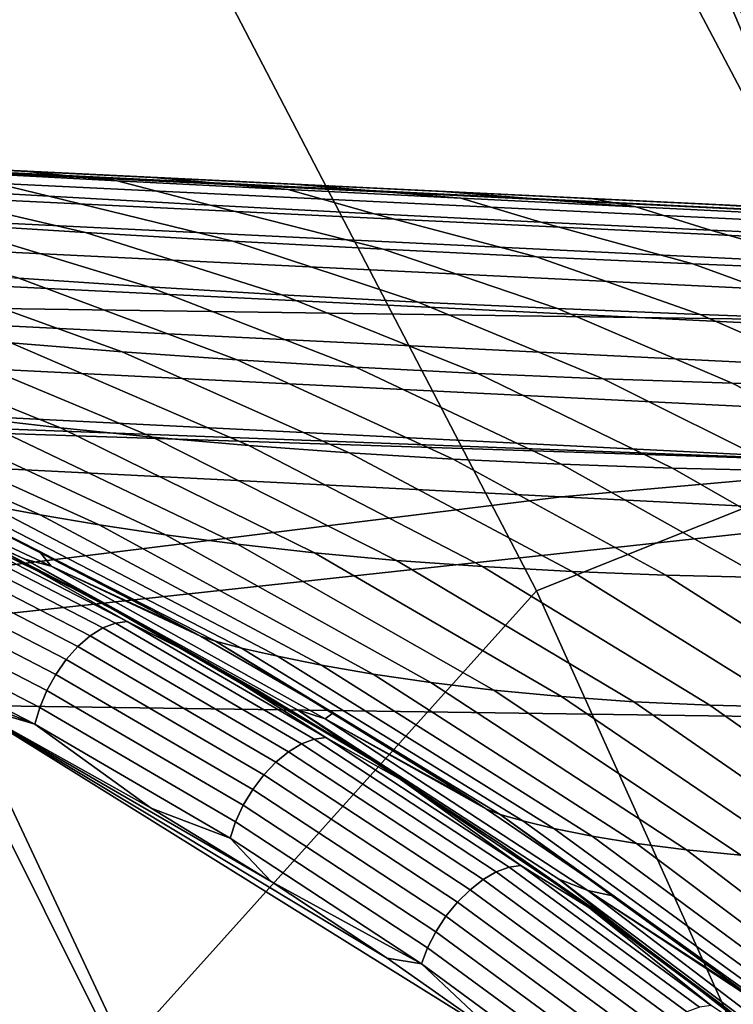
# Model space of a CAD drawing. Header units: metres. Extents: x -25 to 132, y -25 to 25.
# Tile 132 of 256: x 20.6 to 21.73, y 9.73 to 11.28. Entities that reach past the tile are written whole.
import ezdxf

# ---------------------------------------------------------------- set-up
doc = ezdxf.new("R2010")
doc.units = ezdxf.units.M
doc.layers.add('solid_12_061_071_XXX', color=7, linetype='CONTINUOUS')

msp = doc.modelspace()

# ---------------------------------------------------------------- linework, layer by layer
at = {"layer": 'solid_12_061_071_XXX'}
for points in [[(20.178543, 10.79691, 115.914597), (20.801483, 11.562252, 114.731659), (20.121111, 12.709377, 114.731659), (19.537964, 11.916995, 115.914597)], [(-21.335835, 12.042931), (21.671007, 11.428793), (21.988571, 10.805216), (-21.671068, 11.428679)], [(21.289879, 12.023207, 100), (21.94174, 10.787789, 100), (21.94166, 10.787958, 99.5), (21.289982, 12.023028, 99.5)], [(21.94174, 10.787789, 100), (21.289879, 12.023207, 100), (21.705479, 11.992714, 100)], [(21.289982, 12.023028, 99.5), (21.94166, 10.787958, 99.5), (21.671007, 11.428795, 99.5)], [(21.839907, 11.819166, 100.003029), (22.343847, 10.756649, 100), (21.94174, 10.787789, 100), (21.705479, 11.992714, 100)], [(22.20183, 10.691819, 113.5177), (21.567408, 11.919862, 113.5177), (20.801483, 11.562252, 114.731659), (21.416525, 10.378815, 114.731659)], [(21.747879, 11.769363, 113.368919), (21.567408, 11.919862, 113.5177), (22.20183, 10.691819, 113.5177)], [(21.72938, 11.759353, 0.044977), (22.344181, 10.544474, 0.044977), (22.283648, 10.515907, 0.020093), (21.670513, 11.727495, 0.020093)], [(22.344709, 10.544723, 99.454758), (21.729895, 11.759631, 99.454758), (21.671055, 11.727789, 99.479729), (22.284206, 10.516171, 99.479729)], [(21.670513, 11.727495, 0.020093), (22.283648, 10.515907, 0.020093), (22.220528, 10.486119, 0.004998), (21.609129, 11.694276, 0.004998)], [(22.284206, 10.516171, 99.479729), (21.671055, 11.727789, 99.479729), (21.609688, 11.694578, 99.494911), (22.221102, 10.486391, 99.494911)], [(21.609129, 11.694276, 0.004998), (22.220528, 10.486119, 0.004998), (21.671007, 11.428793)], [(21.609688, 11.694578, 99.494911), (21.671007, 11.428795, 99.5), (21.988571, 10.805218, 99.5)], [(22.221102, 10.486391, 99.494911), (21.609688, 11.694578, 99.494911), (21.988571, 10.805218, 99.5)], [(20.754974, 9.642503, 115.914597), (21.416525, 10.378815, 114.731659), (20.801483, 11.562252, 114.731659), (20.178543, 10.79691, 115.914597)], [(-21.671068, 11.428679), (21.988571, 10.805216), (22.288239, 10.172728), (-21.988628, 10.805101)], [(21.94166, 10.787958, 99.5), (21.988571, 10.805218, 99.5), (21.671007, 11.428795, 99.5)], [(22.220528, 10.486119, 0.004998), (21.988571, 10.805216), (21.671007, 11.428793)], [(15.735307, 11.256379, 135.620544), (22.184422, 10.944852, 137.411087), (22.208569, 10.959671, 137.326172), (15.759254, 11.270679, 135.537064)], [(15.759254, 11.270679, 135.537064), (22.208569, 10.959671, 137.326172), (17.643312, 11.185058, 135.969833), (15.763785, 11.275642, 135.44722)], [(15.71152, 11.232015, 135.701706), (22.160448, 10.91963, 137.493576), (22.184422, 10.944852, 137.411087), (15.735307, 11.256379, 135.620544)], [(15.688222, 11.19792, 135.779449), (22.136986, 10.884367, 137.572433), (22.160448, 10.91963, 137.493576), (15.71152, 11.232015, 135.701706)], [(15.665732, 11.154565, 135.852676), (22.114372, 10.839564, 137.646561), (22.136986, 10.884367, 137.572433), (15.688222, 11.19792, 135.779449)], [(17.643312, 11.185058, 135.969833), (21.705347, 10.989286, 137.093887), (18.356541, 11.150897, 127.653511), (18.2787, 11.154654, 127.442482)], [(22.208569, 10.959671, 137.326172), (21.705347, 10.989286, 137.093887), (17.643312, 11.185058, 135.969833)], [(15.644361, 11.102547, 135.92038), (22.092928, 10.785859, 137.714905), (22.114372, 10.839564, 137.646561), (15.665732, 11.154565, 135.852676)], [(21.705347, 10.989286, 137.093887), (18.441092, 11.146817, 127.865372), (18.356541, 11.150897, 127.653511)], [(21.705347, 10.989286, 137.093887), (18.532484, 11.142408, 128.077942), (18.441092, 11.146817, 127.865372)], [(21.705347, 10.989286, 137.093887), (18.630854, 11.137663, 128.291092), (18.532484, 11.142408, 128.077942)], [(21.705347, 10.989286, 137.093887), (18.729589, 11.132899, 128.491669), (18.630854, 11.137663, 128.291092)], [(21.705347, 10.989286, 137.093887), (18.736267, 11.132578, 128.504791), (18.729589, 11.132899, 128.491669)], [(21.705347, 10.989286, 137.093887), (18.848928, 11.127143, 128.718842), (18.736267, 11.132578, 128.504791)], [(21.705347, 10.989286, 137.093887), (18.968853, 11.121359, 128.933243), (18.848928, 11.127143, 128.718842)], [(21.705347, 10.989286, 137.093887), (19.096294, 11.115212, 129.147766), (18.968853, 11.121359, 128.933243)], [(21.705347, 10.989286, 137.093887), (19.231234, 11.108705, 129.362411), (19.096294, 11.115212, 129.147766)], [(15.624404, 11.042582, 135.981644), (22.072958, 10.724019, 137.776474), (22.092928, 10.785859, 137.714905), (15.644361, 11.102547, 135.92038)], [(21.705347, 10.989286, 137.093887), (19.373962, 11.101821, 129.57695), (19.231234, 11.108705, 129.362411)], [(21.705347, 10.989286, 137.093887), (19.524448, 11.094564, 129.791397), (19.373962, 11.101821, 129.57695)], [(21.705347, 10.989286, 137.093887), (19.68301, 11.086918, 130.005493), (19.524448, 11.094564, 129.791397)], [(21.705347, 10.989286, 137.093887), (19.849623, 11.078884, 130.219254), (19.68301, 11.086918, 130.005493)], [(21.705347, 10.989286, 137.093887), (20.024637, 11.070445, 130.43248), (19.849623, 11.078884, 130.219254)], [(21.705347, 10.989286, 137.093887), (20.208078, 11.0616, 130.645157), (20.024637, 11.070445, 130.43248)], [(21.705347, 10.989286, 137.093887), (20.400297, 11.052332, 130.857162), (20.208078, 11.0616, 130.645157)], [(20.48802, 11.041097, 130.54924), (20.646318, 11.002831, 130.182587), (20.395435, 11.01727, 129.90152), (20.224977, 11.054973, 130.278717)], [(21.705347, 10.989286, 137.093887), (20.601406, 11.042635, 131.068405), (20.400297, 11.052332, 130.857162)], [(20.48802, 11.041097, 130.54924), (20.400297, 11.052332, 130.857162), (20.601406, 11.042635, 131.068405), (20.754398, 11.027225, 130.813614)], [(15.606134, 10.975495, 136.035629), (22.054749, 10.654922, 137.830399), (22.072958, 10.724019, 137.776474), (15.624404, 11.042582, 135.981644)], [(20.754398, 11.027225, 130.813614), (20.901312, 10.988776, 130.458054), (20.646318, 11.002831, 130.182587), (20.48802, 11.041097, 130.54924)], [(21.705347, 10.989286, 137.093887), (20.811789, 11.032492, 131.278946), (20.601406, 11.042635, 131.068405)], [(21.024122, 11.013402, 131.072205), (20.754398, 11.027225, 130.813614), (20.601406, 11.042635, 131.068405), (20.811789, 11.032492, 131.278946)], [(20.395435, 11.01727, 129.90152), (20.704184, 10.94544, 129.678299), (20.475992, 10.959679, 129.393539), (20.14875, 11.032018, 129.61438)], [(21.024122, 11.013402, 131.072205), (21.16046, 10.975104, 130.728226), (20.901312, 10.988776, 130.458054), (20.754398, 11.027225, 130.813614)], [(21.705347, 10.989286, 137.093887), (21.031898, 11.02188, 131.48877), (20.811789, 11.032492, 131.278946)], [(21.297222, 10.999665, 131.325394), (21.024122, 11.013402, 131.072205), (20.811789, 11.032492, 131.278946), (21.031898, 11.02188, 131.48877)], [(21.705347, 10.989286, 137.093887), (21.261972, 11.010788, 131.697968), (21.031898, 11.02188, 131.48877)], [(21.573732, 10.986046, 131.573471), (21.297222, 10.999665, 131.325394), (21.031898, 11.02188, 131.48877), (21.261972, 11.010788, 131.697968)], [(20.646318, 11.002831, 130.182587), (20.937046, 10.931913, 129.958206), (20.704184, 10.94544, 129.678299), (20.395435, 11.01727, 129.90152)], [(20.901312, 10.988776, 130.458054), (21.17454, 10.919142, 130.233551), (20.937046, 10.931913, 129.958206), (20.646318, 11.002831, 130.182587)], [(21.297222, 10.999665, 131.325394), (21.423794, 10.961851, 130.993393), (21.16046, 10.975104, 130.728226), (21.024122, 11.013402, 131.072205)], [(21.705347, 10.989286, 137.093887), (21.502846, 10.999175, 131.90657), (21.261972, 11.010788, 131.697968)], [(21.573732, 10.986046, 131.573471), (21.261972, 11.010788, 131.697968), (21.502846, 10.999175, 131.90657)], [(21.16046, 10.975104, 130.728226), (21.416744, 10.907088, 130.504578), (21.17454, 10.919142, 130.233551), (20.901312, 10.988776, 130.458054)], [(21.573732, 10.986046, 131.573471), (21.691397, 10.949006, 131.253815), (21.423794, 10.961851, 130.993393), (21.297222, 10.999665, 131.325394)], [(21.705347, 10.989286, 137.093887), (21.754658, 10.987036, 132.114685), (21.502846, 10.999175, 131.90657)], [(21.573732, 10.986046, 131.573471), (21.502846, 10.999175, 131.90657), (21.754658, 10.987036, 132.114685), (21.853758, 10.972512, 131.816589)], [(21.705347, 10.989286, 137.093887), (22.224493, 10.964267, 137.237152), (22.019316, 10.974277, 132.322968), (21.754658, 10.987036, 132.114685)], [(22.208569, 10.959671, 137.326172), (22.224493, 10.964267, 137.237152), (21.705347, 10.989286, 137.093887)], [(15.589804, 10.902213, 136.081558), (22.038557, 10.579556, 137.8759), (22.054749, 10.654922, 137.830399), (15.606134, 10.975495, 136.035629)], [(20.475992, 10.959679, 129.393539), (20.804111, 10.8597, 129.185104), (20.599091, 10.873405, 128.898819), (20.252575, 10.974585, 129.103516)], [(21.423794, 10.961851, 130.993393), (21.663725, 10.895753, 130.771454), (21.416744, 10.907088, 130.504578), (21.16046, 10.975104, 130.728226)], [(21.853758, 10.972512, 131.816589), (21.963346, 10.936545, 131.509628), (21.691397, 10.949006, 131.253815), (21.573732, 10.986046, 131.573471)], [(20.704184, 10.94544, 129.678299), (21.014278, 10.84707, 129.467377), (20.804111, 10.8597, 129.185104), (20.475992, 10.959679, 129.393539)], [(21.691397, 10.949006, 131.253815), (21.915586, 10.885096, 131.034332), (21.663725, 10.895753, 130.771454), (21.423794, 10.961851, 130.993393)], [(20.937046, 10.931913, 129.958206), (21.229546, 10.835527, 129.745911), (21.014278, 10.84707, 129.467377), (20.704184, 10.94544, 129.678299)], [(21.963346, 10.936545, 131.509628), (22.172428, 10.875059, 131.293274), (21.915586, 10.885096, 131.034332), (21.691397, 10.949006, 131.253815)], [(21.17454, 10.919142, 130.233551), (21.449923, 10.825078, 130.020889), (21.229546, 10.835527, 129.745911), (20.937046, 10.931913, 129.958206)], [(21.416744, 10.907088, 130.504578), (21.675524, 10.815651, 130.292435), (21.449923, 10.825078, 130.020889), (21.17454, 10.919142, 130.233551)], [(15.589804, 10.902213, 136.081558), (15.556001, 10.824699, 136.113342), (15.594671, 10.822747, 136.124161), (22.038557, 10.579556, 137.8759)], [(20.399374, 10.888134, 128.608185), (20.762302, 10.756864, 128.422058), (20.586437, 10.771036, 128.133072), (20.20533, 10.903757, 128.312759)], [(21.663725, 10.895753, 130.771454), (21.906441, 10.807208, 130.560608), (21.675524, 10.815651, 130.292435), (21.416744, 10.907088, 130.504578)], [(21.915586, 10.885096, 131.034332), (22.142805, 10.799678, 130.8255), (21.906441, 10.807208, 130.560608), (21.663725, 10.895753, 130.771454)], [(20.599091, 10.873405, 128.898819), (20.943985, 10.744037, 128.707687), (20.762302, 10.756864, 128.422058), (20.399374, 10.888134, 128.608185)], [(20.804111, 10.8597, 129.185104), (21.131224, 10.732649, 128.990234), (20.943985, 10.744037, 128.707687), (20.599091, 10.873405, 128.898819)], [(21.014278, 10.84707, 129.467377), (21.323935, 10.722718, 129.269928), (21.131224, 10.732649, 128.990234), (20.804111, 10.8597, 129.185104)], [(21.229546, 10.835527, 129.745911), (21.522131, 10.71422, 129.546906), (21.323935, 10.722718, 129.269928), (21.014278, 10.84707, 129.467377)], [(21.449923, 10.825078, 130.020889), (21.72587, 10.707121, 129.821243), (21.522131, 10.71422, 129.546906), (21.229546, 10.835527, 129.745911)], [(22.038557, 10.579556, 137.8759), (15.594671, 10.822747, 136.124161), (17.396021, 10.731915, 136.626968)], [(20.254118, 10.802804, 127.543488), (20.664701, 10.636555, 127.394714), (20.526817, 10.652451, 127.10408), (20.099436, 10.81985, 127.241943)], [(21.675524, 10.815651, 130.292435), (21.935297, 10.701312, 130.092957), (21.72587, 10.707121, 129.821243), (21.449923, 10.825078, 130.020889)], [(21.906441, 10.807208, 130.560608), (22.15053, 10.696718, 130.362061), (21.935297, 10.701312, 130.092957), (21.675524, 10.815651, 130.292435)], [(-21.988628, 10.805101), (22.288239, 10.172728), (22.569679, 9.532024), (-22.28829, 10.172613)], [(20.416807, 10.786426, 127.840363), (20.810188, 10.621827, 127.682442), (20.664701, 10.636555, 127.394714), (20.254118, 10.802804, 127.543488)], [(20.754974, 9.642503, 115.914597), (20.178543, 10.79691, 115.914597), (19.275234, 10.424127, 117.049759), (19.831461, 9.323281, 117.049446)], [(20.586437, 10.771036, 128.133072), (20.962431, 10.608578, 127.967583), (20.810188, 10.621827, 127.682442), (20.416807, 10.786426, 127.840363)], [(20.762302, 10.756864, 128.422058), (21.120895, 10.597008, 128.250427), (20.962431, 10.608578, 127.967583), (20.586437, 10.771036, 128.133072)], [(20.943985, 10.744037, 128.707687), (21.285292, 10.587213, 128.531204), (21.120895, 10.597008, 128.250427), (20.762302, 10.756864, 128.422058)], [(21.131224, 10.732649, 128.990234), (21.455458, 10.579248, 128.810059), (21.285292, 10.587213, 128.531204), (20.943985, 10.744037, 128.707687)], [(21.45627, 10.527554, 137.754974), (17.396021, 10.731915, 136.626968), (15.512127, 9.791584, 136.538467)], [(22.038557, 10.579556, 137.8759), (17.396021, 10.731915, 136.626968), (21.45627, 10.527554, 137.754974)], [(19.918169, 10.730332, 117.655647), (20.161835, 10.636394, 119.905739), (20.608248, 10.429225, 119.902733), (20.139547, 10.641597, 117.487434)], [(21.323935, 10.722718, 129.269928), (21.631382, 10.573093, 129.087082), (21.455458, 10.579248, 128.810059), (21.131224, 10.732649, 128.990234)], [(21.522131, 10.71422, 129.546906), (21.813133, 10.568682, 129.36232), (21.631382, 10.573093, 129.087082), (21.323935, 10.722718, 129.269928)], [(20.172651, 10.702459, 126.21154), (20.632452, 10.499138, 126.127029), (20.552139, 10.514176, 125.839287), (20.081293, 10.717733, 125.906708)], [(21.72587, 10.707121, 129.821243), (22.000807, 10.565939, 129.635742), (21.813133, 10.568682, 129.36232), (21.522131, 10.71422, 129.546906)], [(21.935297, 10.701312, 130.092957), (22.19458, 10.56472, 129.907303), (22.000807, 10.565939, 129.635742), (21.72587, 10.707121, 129.821243)], [(20.278957, 10.686001, 126.512726), (20.72588, 10.483384, 126.412956), (20.632452, 10.499138, 126.127029), (20.172651, 10.702459, 126.21154)], [(22.766394, 9.430139, 113.5177), (22.20183, 10.691819, 113.5177), (21.416525, 10.378815, 114.731659), (21.964308, 9.162782, 114.731659)], [(20.397703, 10.66911, 126.810181), (20.83037, 10.467712, 126.696983), (20.72588, 10.483384, 126.412956), (20.278957, 10.686001, 126.512726)], [(20.526817, 10.652451, 127.10408), (20.944242, 10.452805, 126.979225), (20.83037, 10.467712, 126.696983), (20.397703, 10.66911, 126.810181)], [(20.664701, 10.636555, 127.394714), (21.066227, 10.439194, 127.259872), (20.944242, 10.452805, 126.979225), (20.526817, 10.652451, 127.10408)], [(20.273556, 10.583272, 117.375084), (20.139547, 10.641597, 117.487434), (20.608248, 10.429225, 119.902733), (20.300581, 10.571444, 117.365273)], [(20.201086, 10.627851, 122.443352), (20.65007, 10.417853, 122.438538), (20.608248, 10.429225, 119.902733), (20.161835, 10.636394, 119.905739)], [(20.810188, 10.621827, 127.682442), (21.195415, 10.427266, 127.539139), (21.066227, 10.439194, 127.259872), (20.664701, 10.636555, 127.394714)], [(20.414686, 10.54563, 124.970764), (20.631161, 10.441662, 124.967636), (20.65007, 10.417853, 122.438538), (20.201086, 10.627851, 122.443352)], [(20.962431, 10.608578, 127.967583), (21.331169, 10.417305, 127.817223), (21.195415, 10.427266, 127.539139), (20.810188, 10.621827, 127.682442)], [(21.120895, 10.597008, 128.250427), (21.473112, 10.409473, 128.094284), (21.331169, 10.417305, 127.817223), (20.962431, 10.608578, 127.967583)], [(21.285292, 10.587213, 128.531204), (21.621071, 10.403825, 128.370392), (21.473112, 10.409473, 128.094284), (21.120895, 10.597008, 128.250427)], [(21.455458, 10.579248, 128.810059), (21.774975, 10.400372, 128.645599), (21.621071, 10.403825, 128.370392), (21.285292, 10.587213, 128.531204)], [(20.567501, 10.444293, 117.163452), (20.300581, 10.571444, 117.365273), (20.727541, 10.36163, 117.366142)], [(20.608248, 10.429225, 119.902733), (20.727541, 10.36163, 117.366142), (20.300581, 10.571444, 117.365273)], [(21.631382, 10.573093, 129.087082), (21.934875, 10.399046, 128.919891), (21.774975, 10.400372, 128.645599), (21.455458, 10.579248, 128.810059)], [(22.038557, 10.579556, 137.8759), (21.45627, 10.527554, 137.754974), (22.015697, 10.499427, 137.909882)], [(21.813133, 10.568682, 129.36232), (22.100895, 10.39974, 129.193222), (21.934875, 10.399046, 128.919891), (21.631382, 10.573093, 129.087082)], [(20.440639, 10.538405, 125.26017), (20.631161, 10.441662, 124.967636), (20.414686, 10.54563, 124.970764)], [(20.909513, 10.299461, 125.234589), (20.885942, 10.307239, 124.963951), (20.865854, 10.318328, 124.964241), (20.440639, 10.538405, 125.26017)], [(20.440639, 10.538405, 125.26017), (20.865854, 10.318328, 124.964241), (20.631161, 10.441662, 124.967636)], [(20.440639, 10.538405, 125.26017), (20.487339, 10.527583, 125.550079), (20.950691, 10.288576, 125.506645), (20.909513, 10.299461, 125.234589)], [(21.45627, 10.527554, 137.754974), (15.512127, 9.791584, 136.538467), (22.015697, 10.499427, 137.909882)], [(20.487339, 10.527583, 125.550079), (20.552139, 10.514176, 125.839287), (21.007307, 10.27564, 125.779259), (20.950691, 10.288576, 125.506645)], [(20.552139, 10.514176, 125.839287), (20.632452, 10.499138, 126.127029), (21.077257, 10.261647, 126.05188), (21.007307, 10.27564, 125.779259)], [(22.015697, 10.499427, 137.909882), (15.512127, 9.791584, 136.538467), (21.968496, 9.492593, 138.299957), (22.053068, 10.497548, 137.920227)], [(20.731703, 10.320336, 116.913185), (20.412436, 10.485161, 117.159096), (20.43187, 10.493037, 117.179321), (20.751364, 10.328095, 116.933235)], [(20.751364, 10.328095, 116.933235), (20.43187, 10.493037, 117.179321), (20.450405, 10.495731, 117.20163), (20.769941, 10.330769, 116.955513)], [(20.58787, 10.433371, 117.132195), (20.769941, 10.330769, 116.955513), (20.450405, 10.495731, 117.20163)], [(20.72588, 10.483384, 126.412956), (21.158613, 10.247539, 126.324249), (21.077257, 10.261647, 126.05188), (20.632452, 10.499138, 126.127029)], [(20.711704, 10.307784, 116.896118), (20.392841, 10.4724, 117.141724), (20.412436, 10.485161, 117.159096), (20.731703, 10.320336, 116.913185)], [(20.83037, 10.467712, 126.696983), (21.249741, 10.234116, 126.596298), (21.158613, 10.247539, 126.324249), (20.72588, 10.483384, 126.412956)], [(20.692118, 10.290912, 116.88269), (20.373823, 10.455235, 117.127853), (20.392841, 10.4724, 117.141724), (20.711704, 10.307784, 116.896118)], [(20.944242, 10.452805, 126.979225), (21.349325, 10.222048, 126.86808), (21.249741, 10.234116, 126.596298), (20.83037, 10.467712, 126.696983)], [(20.673685, 10.270356, 116.87339), (20.356098, 10.434313, 117.118011), (20.373823, 10.455235, 117.127853), (20.692118, 10.290912, 116.88269)], [(20.58787, 10.433371, 117.132195), (20.567501, 10.444293, 117.163452), (20.727541, 10.36163, 117.366142), (20.773449, 10.336469, 117.008293)], [(21.066227, 10.439194, 127.259872), (21.4564, 10.211843, 127.139702), (21.349325, 10.222048, 126.86808), (20.944242, 10.452805, 126.979225)], [(20.657101, 10.246892, 116.868584), (20.340336, 10.410424, 117.112572), (20.356098, 10.434313, 117.118011), (20.673685, 10.270356, 116.87339)], [(20.769941, 10.330769, 116.955513), (20.58787, 10.433371, 117.132195), (20.773449, 10.336469, 117.008293), (20.897419, 10.266122, 116.894287)], [(20.608248, 10.429225, 119.902733), (21.039001, 10.191202, 119.899818), (21.140148, 10.122746, 117.365021), (20.727541, 10.36163, 117.366142)], [(20.65007, 10.417853, 122.438538), (21.083067, 10.176606, 122.433876), (21.039001, 10.191202, 119.899818), (20.608248, 10.429225, 119.902733)], [(20.631161, 10.441662, 124.967636), (20.865854, 10.318328, 124.964241), (20.65007, 10.417853, 122.438538)], [(21.195415, 10.427266, 127.539139), (21.570288, 10.203852, 127.41127), (21.4564, 10.211843, 127.139702), (21.066227, 10.439194, 127.259872)], [(21.331169, 10.417305, 127.817223), (21.690544, 10.198309, 127.682846), (21.570288, 10.203852, 127.41127), (21.195415, 10.427266, 127.539139)], [(20.885942, 10.307239, 124.963951), (21.095709, 10.186193, 124.960907), (21.083067, 10.176606, 122.433876), (20.65007, 10.417853, 122.438538)], [(20.865854, 10.318328, 124.964241), (20.885942, 10.307239, 124.963951), (20.65007, 10.417853, 122.438538)], [(21.473112, 10.409473, 128.094284), (21.816935, 10.19533, 127.954483), (21.690544, 10.198309, 127.682846), (21.331169, 10.417305, 127.817223)], [(20.642992, 10.221405, 116.868446), (20.327131, 10.38447, 117.111732), (20.340336, 10.410424, 117.112572), (20.657101, 10.246892, 116.868584)], [(21.621071, 10.403825, 128.370392), (21.949394, 10.194919, 128.226151), (21.816935, 10.19533, 127.954483), (21.473112, 10.409473, 128.094284)], [(21.774975, 10.400372, 128.645599), (22.087934, 10.197037, 128.497787), (21.949394, 10.194919, 128.226151), (21.621071, 10.403825, 128.370392)], [(20.631887, 10.194856, 116.872978), (20.31698, 10.35743, 117.11554), (20.327131, 10.38447, 117.111732), (20.642992, 10.221405, 116.868446)], [(21.416525, 10.378815, 114.731659), (20.754974, 9.642503, 115.914597), (21.266537, 8.457688, 115.913231), (21.964308, 9.162782, 114.731659)], [(20.624208, 10.168247, 116.882019), (20.310268, 10.33032, 117.123833), (20.31698, 10.35743, 117.11554), (20.631887, 10.194856, 116.872978)], [(20.773449, 10.336469, 117.008293), (20.727541, 10.36163, 117.366142), (21.140148, 10.122746, 117.365021)], [(20.897419, 10.266122, 116.894287), (20.773449, 10.336469, 117.008293), (21.140148, 10.122746, 117.365021), (20.973633, 10.223084, 116.85817)], [(20.624208, 10.168247, 116.882019), (20.411741, 10.252811, 117.055504), (20.310268, 10.33032, 117.123833)], [(21.025154, 10.124744, 116.656273), (20.711704, 10.307784, 116.896118), (20.731703, 10.320336, 116.913185), (21.045557, 10.137062, 116.673035)], [(21.045557, 10.137062, 116.673035), (20.731703, 10.320336, 116.913185), (20.751364, 10.328095, 116.933235), (21.065437, 10.144692, 116.692909)], [(21.065437, 10.144692, 116.692909), (20.751364, 10.328095, 116.933235), (20.769941, 10.330769, 116.955513), (21.084045, 10.147347, 116.715172)], [(20.897419, 10.266122, 116.894287), (21.084045, 10.147347, 116.715172), (20.769941, 10.330769, 116.955513)], [(21.005001, 10.108204, 116.64328), (20.692118, 10.290912, 116.88269), (20.711704, 10.307784, 116.896118), (21.025154, 10.124744, 116.656273)], [(20.909513, 10.299461, 125.234589), (21.095709, 10.186193, 124.960907), (20.885942, 10.307239, 124.963951)], [(20.985855, 10.088064, 116.634529), (20.673685, 10.270356, 116.87339), (20.692118, 10.290912, 116.88269), (21.005001, 10.108204, 116.64328)], [(21.359184, 10.02583, 125.211945), (21.337883, 10.033986, 124.95739), (21.320395, 10.045446, 124.957642), (20.909513, 10.299461, 125.234589)], [(20.909513, 10.299461, 125.234589), (21.320395, 10.045446, 124.957642), (21.095709, 10.186193, 124.960907)], [(20.909513, 10.299461, 125.234589), (20.950691, 10.288576, 125.506645), (21.395203, 10.015308, 125.468666), (21.359184, 10.02583, 125.211945)], [(20.950691, 10.288576, 125.506645), (21.007307, 10.27564, 125.779259), (21.444202, 10.003483, 125.726974), (21.395203, 10.015308, 125.468666)], [(21.007307, 10.27564, 125.779259), (21.077257, 10.261647, 126.05188), (21.504534, 9.991342, 125.986519), (21.444202, 10.003483, 125.726974)], [(20.968441, 10.065085, 116.630356), (20.657101, 10.246892, 116.868584), (20.673685, 10.270356, 116.87339), (20.985855, 10.088064, 116.634529)], [(20.897419, 10.266122, 116.894287), (20.973633, 10.223084, 116.85817), (21.167927, 10.104486, 116.713089)], [(21.084045, 10.147347, 116.715172), (20.897419, 10.266122, 116.894287), (21.167927, 10.104486, 116.713089), (21.201546, 10.081236, 116.662193)], [(21.077257, 10.261647, 126.05188), (21.158613, 10.247539, 126.324249), (21.57469, 9.979806, 126.247108), (21.504534, 9.991342, 125.986519)], [(20.624208, 10.168247, 116.882019), (20.508686, 10.202842, 116.980827), (20.411741, 10.252811, 117.055504)], [(20.953413, 10.040134, 116.63092), (20.642992, 10.221405, 116.868446), (20.657101, 10.246892, 116.868584), (20.968441, 10.065085, 116.630356)], [(21.158613, 10.247539, 126.324249), (21.249741, 10.234116, 126.596298), (21.653429, 9.969648, 126.508698), (21.57469, 9.979806, 126.247108)], [(21.349325, 10.222048, 126.86808), (21.739763, 9.961494, 126.771278), (21.653429, 9.969648, 126.508698), (21.249741, 10.234116, 126.596298)], [(20.941339, 10.014153, 116.6362), (20.631887, 10.194856, 116.872978), (20.642992, 10.221405, 116.868446), (20.953413, 10.040134, 116.63092)], [(21.167927, 10.104486, 116.713089), (20.973633, 10.223084, 116.85817), (21.140148, 10.122746, 117.365021)], [(21.4564, 10.211843, 127.139702), (21.832994, 9.955799, 127.034897), (21.739763, 9.961494, 126.771278), (21.349325, 10.222048, 126.86808)], [(21.570288, 10.203852, 127.41127), (21.932669, 9.952854, 127.299553), (21.832994, 9.955799, 127.034897), (21.4564, 10.211843, 127.139702)], [(19.864107, 9.308497, 118.055931), (19.831938, 9.322833, 118.080254), (20.508686, 10.202842, 116.980827), (20.920036, 9.325432, 116.983177)], [(20.508686, 10.202842, 116.980827), (21.18092, 9.798625, 116.467545), (21.358137, 9.673471, 116.334)], [(20.920036, 9.325432, 116.983177), (20.508686, 10.202842, 116.980827), (21.358137, 9.673471, 116.334)], [(20.508686, 10.202842, 116.980827), (20.997568, 9.919476, 116.606613), (21.18092, 9.798625, 116.467545)], [(20.508686, 10.202842, 116.980827), (20.808096, 10.035775, 116.751106), (20.997568, 9.919476, 116.606613)], [(20.624208, 10.168247, 116.882019), (20.808096, 10.035775, 116.751106), (20.508686, 10.202842, 116.980827)], [(20.932674, 9.988119, 116.645988), (20.624208, 10.168247, 116.882019), (20.631887, 10.194856, 116.872978), (20.941339, 10.014153, 116.6362)], [(21.690544, 10.198309, 127.682846), (22.038506, 9.952835, 127.565224), (21.932669, 9.952854, 127.299553), (21.570288, 10.203852, 127.41127)], [(21.816935, 10.19533, 127.954483), (22.150404, 9.955796, 127.831841), (22.038506, 9.952835, 127.565224), (21.690544, 10.198309, 127.682846)], [(21.039001, 10.191202, 119.899818), (21.451965, 9.9235, 119.897018), (21.535536, 9.856331, 117.36393), (21.140148, 10.122746, 117.365021)], [(21.083067, 10.176606, 122.433876), (21.497906, 9.905318, 122.429398), (21.451965, 9.9235, 119.897018), (21.039001, 10.191202, 119.899818)], [(21.095709, 10.186193, 124.960907), (21.320395, 10.045446, 124.957642), (21.083067, 10.176606, 122.433876)], [(-22.28829, 10.172613), (22.569679, 9.532024), (22.832758, 8.883419), (-22.569729, 9.531906)], [(20.932674, 9.988119, 116.645988), (20.808096, 10.035775, 116.751106), (20.624208, 10.168247, 116.882019)], [(21.337883, 10.033986, 124.95739), (21.539587, 9.89629, 124.954445), (21.497906, 9.905318, 122.429398), (21.083067, 10.176606, 122.433876)], [(21.320395, 10.045446, 124.957642), (21.337883, 10.033986, 124.95739), (21.083067, 10.176606, 122.433876)], [(21.373343, 9.942486, 116.459328), (21.065437, 10.144692, 116.692909), (21.084045, 10.147347, 116.715172), (21.391968, 9.945129, 116.481567)], [(21.201546, 10.081236, 116.662193), (21.391968, 9.945129, 116.481567), (21.084045, 10.147347, 116.715172)], [(21.332449, 9.922938, 116.423149), (21.025154, 10.124744, 116.656273), (21.045557, 10.137062, 116.673035), (21.353249, 9.934995, 116.439606)], [(21.353249, 9.934995, 116.439606), (21.045557, 10.137062, 116.673035), (21.065437, 10.144692, 116.692909), (21.373343, 9.942486, 116.459328)], [(21.311726, 9.906773, 116.410583), (21.005001, 10.108204, 116.64328), (21.025154, 10.124744, 116.656273), (21.332449, 9.922938, 116.423149)], [(21.356087, 9.981114, 116.573418), (21.167927, 10.104486, 116.713089), (21.140148, 10.122746, 117.365021), (21.535536, 9.856331, 117.36393)], [(21.291861, 9.887105, 116.402382), (20.985855, 10.088064, 116.634529), (21.005001, 10.108204, 116.64328), (21.311726, 9.906773, 116.410583)], [(21.201546, 10.081236, 116.662193), (21.167927, 10.104486, 116.713089), (21.356087, 9.981114, 116.573418)], [(21.273603, 9.864679, 116.398849), (20.968441, 10.065085, 116.630356), (20.985855, 10.088064, 116.634529), (21.291861, 9.887105, 116.402382)], [(21.391968, 9.945129, 116.481567), (21.201546, 10.081236, 116.662193), (21.356087, 9.981114, 116.573418), (21.499542, 9.878397, 116.436836)], [(21.257645, 9.840342, 116.400116), (20.953413, 10.040134, 116.63092), (20.968441, 10.065085, 116.630356), (21.273603, 9.864679, 116.398849)], [(21.244581, 9.815008, 116.406143), (20.941339, 10.014153, 116.6362), (20.953413, 10.040134, 116.63092), (21.257645, 9.840342, 116.400116)], [(20.932674, 9.988119, 116.645988), (20.997568, 9.919476, 116.606613), (20.808096, 10.035775, 116.751106)], [(21.359184, 10.02583, 125.211945), (21.539587, 9.89629, 124.954445), (21.337883, 10.033986, 124.95739)], [(21.787094, 9.719069, 125.192375), (21.767935, 9.727431, 124.951111), (21.752975, 9.738937, 124.951332), (21.359184, 10.02583, 125.211945)], [(21.359184, 10.02583, 125.211945), (21.752975, 9.738937, 124.951332), (21.539587, 9.89629, 124.954445)], [(21.359184, 10.02583, 125.211945), (21.395203, 10.015308, 125.468666), (21.818338, 9.709337, 125.436356), (21.787094, 9.719069, 125.192375)], [(21.234911, 9.789637, 116.416702), (20.932674, 9.988119, 116.645988), (20.941339, 10.014153, 116.6362), (21.244581, 9.815008, 116.406143)], [(21.395203, 10.015308, 125.468666), (21.444202, 10.003483, 125.726974), (21.86034, 9.699253, 125.682739), (21.818338, 9.709337, 125.436356)], [(21.444202, 10.003483, 125.726974), (21.504534, 9.991342, 125.986519), (21.911846, 9.689757, 125.931313), (21.86034, 9.699253, 125.682739)], [(21.504534, 9.991342, 125.986519), (21.57469, 9.979806, 126.247108), (21.971745, 9.681711, 126.181976), (21.911846, 9.689757, 125.931313)], [(21.234911, 9.789637, 116.416702), (20.997568, 9.919476, 116.606613), (20.932674, 9.988119, 116.645988)], [(21.499542, 9.878397, 116.436836), (21.356087, 9.981114, 116.573418), (21.535536, 9.856331, 117.36393), (21.538036, 9.85333, 116.439156)], [(21.57469, 9.979806, 126.247108), (21.653429, 9.969648, 126.508698), (22.039135, 9.675818, 126.434669), (21.971745, 9.681711, 126.181976)], [(21.653429, 9.969648, 126.508698), (21.739763, 9.961494, 126.771278), (22.113327, 9.672628, 126.689377), (22.039135, 9.675818, 126.434669)], [(21.674252, 9.721122, 116.233543), (21.373343, 9.942486, 116.459328), (21.391968, 9.945129, 116.481567), (21.692883, 9.723762, 116.255783)], [(21.499542, 9.878397, 116.436836), (21.692883, 9.723762, 116.255783), (21.391968, 9.945129, 116.481567)], [(21.632761, 9.702014, 116.197823), (21.332449, 9.922938, 116.423149), (21.353249, 9.934995, 116.439606), (21.653955, 9.71378, 116.213974)], [(21.653955, 9.71378, 116.213974), (21.353249, 9.934995, 116.439606), (21.373343, 9.942486, 116.459328), (21.674252, 9.721122, 116.233543)], [(21.234911, 9.789637, 116.416702), (21.18092, 9.798625, 116.467545), (20.997568, 9.919476, 116.606613)], [(21.611465, 9.686268, 116.185684), (21.311726, 9.906773, 116.410583), (21.332449, 9.922938, 116.423149), (21.632761, 9.702014, 116.197823)], [(21.451965, 9.9235, 119.897018), (21.845098, 9.627442, 119.894341), (21.911873, 9.563619, 117.362892), (21.535536, 9.856331, 117.36393)], [(21.497906, 9.905318, 122.429398), (21.892506, 9.60535, 122.425125), (21.845098, 9.627442, 119.894341), (21.451965, 9.9235, 119.897018)], [(21.590876, 9.667135, 116.178024), (21.291861, 9.887105, 116.402382), (21.311726, 9.906773, 116.410583), (21.611465, 9.686268, 116.185684)], [(21.767935, 9.727431, 124.951111), (21.960251, 9.573616, 124.948288), (21.892506, 9.60535, 122.425125), (21.497906, 9.905318, 122.429398)], [(21.752975, 9.738937, 124.951332), (21.767935, 9.727431, 124.951111), (21.497906, 9.905318, 122.429398)], [(21.539587, 9.89629, 124.954445), (21.752975, 9.738937, 124.951332), (21.497906, 9.905318, 122.429398)], [(21.571766, 9.645337, 116.175133), (21.273603, 9.864679, 116.398849), (21.291861, 9.887105, 116.402382), (21.590876, 9.667135, 116.178024)], [(21.499542, 9.878397, 116.436836), (21.538036, 9.85333, 116.439156), (21.713615, 9.721563, 116.310555)], [(21.499542, 9.878397, 116.436836), (21.713615, 9.721563, 116.310555), (21.769388, 9.677874, 116.269905)], [(21.692883, 9.723762, 116.255783), (21.499542, 9.878397, 116.436836), (21.769388, 9.677874, 116.269905), (21.790594, 9.657278, 116.219261)], [(21.554857, 9.621696, 116.177109), (21.257645, 9.840342, 116.400116), (21.273603, 9.864679, 116.398849), (21.571766, 9.645337, 116.175133)], [(21.713615, 9.721563, 116.310555), (21.538036, 9.85333, 116.439156), (21.535536, 9.856331, 117.36393), (21.911873, 9.563619, 117.362892)], [(21.540789, 9.597104, 116.183891), (21.244581, 9.815008, 116.406143), (21.257645, 9.840342, 116.400116), (21.554857, 9.621696, 116.177109)], [(21.530088, 9.57249, 116.195221), (21.234911, 9.789637, 116.416702), (21.244581, 9.815008, 116.406143), (21.540789, 9.597104, 116.183891)], [(15.512127, 9.791584, 136.538467), (15.420284, 8.745019, 136.906158), (21.883978, 8.47391, 138.638901), (21.968496, 9.492593, 138.299957)], [(21.234911, 9.789637, 116.416702), (21.358137, 9.673471, 116.334), (21.18092, 9.798625, 116.467545)], [(21.530088, 9.57249, 116.195221), (21.358137, 9.673471, 116.334), (21.234911, 9.789637, 116.416702)]]:
    msp.add_3dface(points, dxfattribs=at)

doc.saveas('drawing.dxf')
